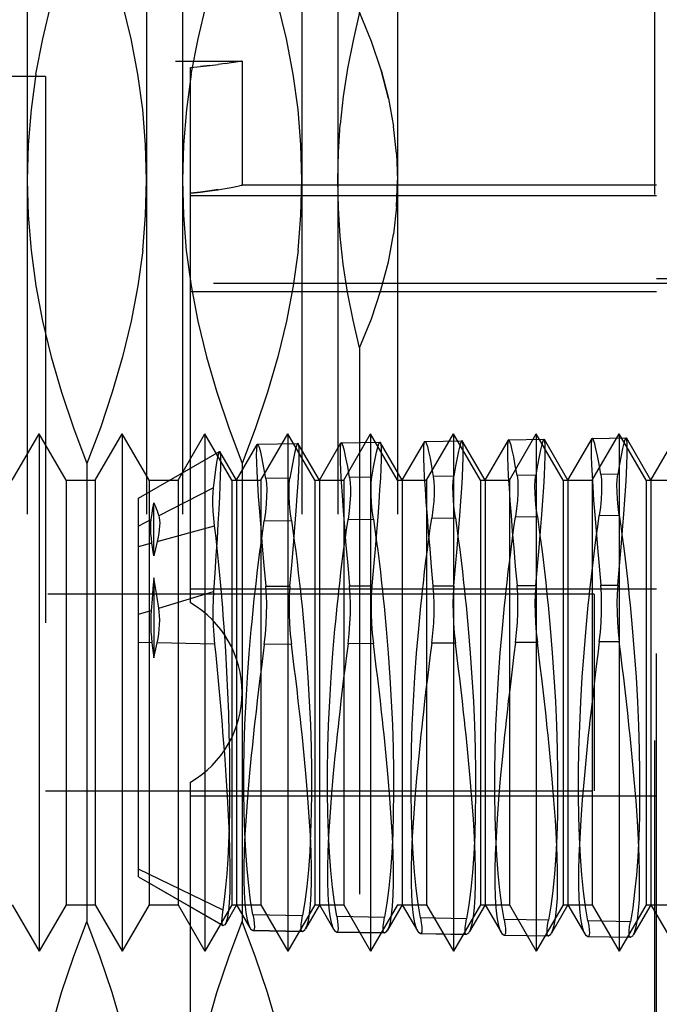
# Model space of a CAD drawing. Header units: inches. Extents: x 0 to 37.8, y 0 to 24.4.
# Tile 31 of 38: x 20.698 to 20.941, y 12.47 to 12.844. Entities that reach past the tile are written whole.
import ezdxf

# ---------------------------------------------------------------- set-up
doc = ezdxf.new("R2010")
doc.units = ezdxf.units.IN
doc.header["$LTSCALE"] = 2.077778
doc.header["$MEASUREMENT"] = 0
doc.linetypes.add('HIDDEN', pattern=[0.2, 0.1, -0.1])
doc.layers.add('DEFAULT_2', color=8, linetype='HIDDEN')
doc.layers.add('DOOR_ASSEMBLY', color=7, linetype='CONTINUOUS')

msp = doc.modelspace()

# ---------------------------------------------------------------- linework, layer by layer
at = {"layer": 'DEFAULT_2', "color": 8, "linetype": 'HIDDEN'}
msp.add_line((20.9396, 9.03794), (20.9396, 16.13901), dxfattribs=at)
at = {"layer": 'DOOR_ASSEMBLY', "color": 8, "linetype": 'HIDDEN'}
for p, q in [((20.70099, 12.86406), (20.70099, 12.31288)), ((20.74645, 12.86406), (20.74645, 12.31288)), ((20.76005, 12.86406), (20.76005, 12.31288)), ((20.80551, 12.86406), (20.80551, 12.31288)), ((20.8191, 12.86406), (20.8191, 12.31288)), ((20.84183, 12.86406), (20.84183, 12.31288)), ((20.34183, 12.82863), (20.78251, 12.82863)), ((20.77045, 12.82692), (20.76696, 12.82655)), ((20.77045, 12.82692), (20.77363, 12.8273)), ((20.77635, 12.82766), (20.77359, 12.82729)), ((20.77862, 12.82798), (20.77632, 12.82765)), ((20.78042, 12.82825), (20.7786, 12.82798)), ((20.78251, 12.82858), (20.7804, 12.82825)), ((20.78277, 12.82863), (20.78251, 12.82858)), ((20.78278, 12.82858), (20.78278, 12.78133)), ((20.76309, 12.62257), (20.76309, 12.8262)), ((20.70798, 12.82272), (20.66861, 12.82272)), ((20.70798, 12.82272), (20.70798, 12.35422)), ((20.84148, 12.79345), (20.84031, 12.80379)), ((20.84148, 12.79346), (20.84183, 12.78334)), ((20.84148, 12.7732), (20.84183, 12.78334)), ((20.77629, 12.78017), (20.77863, 12.78058)), ((20.77858, 12.78057), (20.78043, 12.78091)), ((20.78039, 12.7809), (20.78173, 12.78117)), ((20.94026, 12.78138), (20.78251, 12.78138)), ((20.78251, 12.78132), (20.78278, 12.78138)), ((20.94026, 12.39556), (20.94026, 12.78138)), ((20.94026, 12.77732), (20.76309, 12.77732)), ((20.84148, 12.7732), (20.84032, 12.76284)), ((20.94026, 12.74595), (20.97963, 12.74595)), ((20.97963, 12.74398), (20.70798, 12.74398)), ((20.76309, 12.74095), (20.94026, 12.74095)), ((20.82742, 12.71951), (20.82742, 12.45744)), ((20.69539, 12.66918), (20.70562, 12.6869)), ((20.70562, 12.6869), (20.70562, 12.49005)), ((20.71585, 12.66918), (20.70562, 12.6869)), ((20.72689, 12.66918), (20.73712, 12.6869)), ((20.73712, 12.6869), (20.73712, 12.49005)), ((20.74735, 12.66918), (20.73712, 12.6869)), ((20.75838, 12.66918), (20.76861, 12.6869)), ((20.76861, 12.6869), (20.76861, 12.49005)), ((20.77884, 12.66918), (20.76861, 12.6869)), ((20.78988, 12.66918), (20.80011, 12.6869)), ((20.80011, 12.6869), (20.80011, 12.49005)), ((20.81034, 12.66918), (20.80011, 12.6869)), ((20.82138, 12.66918), (20.83161, 12.6869)), ((20.83161, 12.6869), (20.83161, 12.49005)), ((20.84183, 12.66918), (20.83161, 12.6869)), ((20.85287, 12.66918), (20.8631, 12.6869)), ((20.8631, 12.6869), (20.8631, 12.49005)), ((20.87333, 12.66918), (20.8631, 12.6869)), ((20.88412, 12.68456), (20.89751, 12.68479)), ((20.88437, 12.66918), (20.8946, 12.6869)), ((20.8946, 12.6869), (20.8946, 12.49005)), ((20.90483, 12.66918), (20.8946, 12.6869)), ((20.89768, 12.68468), (20.89754, 12.68479)), ((20.90663, 12.66918), (20.89765, 12.68474)), ((20.90663, 12.66918), (20.9158, 12.68506)), ((20.91591, 12.68511), (20.91576, 12.68499)), ((20.91587, 12.66918), (20.92609, 12.6869)), ((20.91594, 12.68511), (20.92869, 12.68533)), ((20.92609, 12.6869), (20.92609, 12.49005)), ((20.93632, 12.66918), (20.92609, 12.6869)), ((20.92887, 12.68522), (20.92872, 12.68534)), ((20.93813, 12.66918), (20.92883, 12.68528)), ((20.93813, 12.66918), (20.94762, 12.68561)), ((20.78065, 12.66918), (20.78852, 12.68281)), ((20.78866, 12.68289), (20.80397, 12.68316)), ((20.81214, 12.66918), (20.80411, 12.68309)), ((20.81214, 12.66918), (20.82034, 12.68337)), ((20.82048, 12.68344), (20.83515, 12.6837)), ((20.83517, 12.6837), (20.83532, 12.68359)), ((20.84364, 12.66918), (20.83529, 12.68365)), ((20.84364, 12.66918), (20.85216, 12.68394)), ((20.85213, 12.68388), (20.85228, 12.684)), ((20.85231, 12.684), (20.86633, 12.68424)), ((20.8665, 12.68413), (20.86635, 12.68425)), ((20.87514, 12.66918), (20.86647, 12.68419)), ((20.87514, 12.66918), (20.88398, 12.6845)), ((20.88409, 12.68456), (20.88394, 12.68444)), ((20.74341, 12.66241), (20.77419, 12.68018)), ((20.77421, 12.68019), (20.77432, 12.68014)), ((20.78065, 12.66918), (20.77429, 12.68019)), ((20.72372, 12.67552), (20.72372, 12.50142)), ((20.78278, 12.67552), (20.78278, 12.50142)), ((20.80092, 12.67002), (20.79178, 12.66991)), ((20.83208, 12.67038), (20.82361, 12.67028)), ((20.86325, 12.67075), (20.85544, 12.67066)), ((20.89442, 12.67111), (20.88728, 12.67103)), ((20.92558, 12.67147), (20.91911, 12.6714)), ((20.71585, 12.66918), (20.71585, 12.50776)), ((20.71585, 12.66918), (20.72689, 12.66918)), ((20.72689, 12.66918), (20.72689, 12.50776)), ((20.74735, 12.66918), (20.74735, 12.50776)), ((20.74735, 12.66918), (20.75838, 12.66918)), ((20.77187, 12.66633), (20.75107, 12.6557)), ((20.75838, 12.66918), (20.75838, 12.50776)), ((20.77884, 12.66918), (20.77884, 12.50776)), ((20.77884, 12.66918), (20.78988, 12.66918)), ((20.78065, 12.66918), (20.78065, 12.50776)), ((20.78988, 12.66918), (20.78988, 12.50776)), ((20.81034, 12.66918), (20.81034, 12.50776)), ((20.81034, 12.66918), (20.82138, 12.66918)), ((20.81214, 12.66918), (20.81214, 12.50776)), ((20.82138, 12.66918), (20.82138, 12.50776)), ((20.84183, 12.66918), (20.85287, 12.66918)), ((20.84364, 12.66918), (20.84364, 12.50776)), ((20.85287, 12.66918), (20.85287, 12.50776)), ((20.87333, 12.66918), (20.87333, 12.50776)), ((20.87333, 12.66918), (20.88437, 12.66918)), ((20.87514, 12.66918), (20.87514, 12.50776)), ((20.88437, 12.66918), (20.88437, 12.50776)), ((20.90483, 12.66918), (20.90483, 12.50776)), ((20.90483, 12.66918), (20.91587, 12.66918)), ((20.90663, 12.66918), (20.90663, 12.50776)), ((20.91587, 12.66918), (20.91587, 12.50776)), ((20.93632, 12.66918), (20.93632, 12.50776)), ((20.93632, 12.66918), (20.94736, 12.66918)), ((20.93813, 12.66918), (20.93813, 12.50776)), ((20.74341, 12.51835), (20.74341, 12.66241)), ((20.74915, 12.64041), (20.74915, 12.66059)), ((20.85485, 12.65476), (20.86383, 12.6549)), ((20.88669, 12.65525), (20.89499, 12.65538)), ((20.91853, 12.65574), (20.92615, 12.65586)), ((20.74818, 12.65422), (20.74341, 12.65178)), ((20.75044, 12.64588), (20.7723, 12.65187)), ((20.79117, 12.65378), (20.80151, 12.65394)), ((20.82301, 12.65427), (20.83267, 12.65442)), ((20.74341, 12.64395), (20.74849, 12.64534)), ((20.74882, 12.6429), (20.74849, 12.64534)), ((20.75044, 12.64588), (20.74979, 12.64316)), ((20.74915, 12.64041), (20.74882, 12.6429)), ((20.74979, 12.64316), (20.74915, 12.64041)), ((20.74915, 12.63203), (20.74885, 12.62807)), ((20.74915, 12.63203), (20.74915, 12.60163)), ((20.74976, 12.62838), (20.74915, 12.63203)), ((20.79178, 12.62894), (20.80092, 12.62896)), ((20.82361, 12.62901), (20.83208, 12.62903)), ((20.85544, 12.62908), (20.86325, 12.6291)), ((20.88728, 12.62915), (20.89442, 12.62917)), ((20.91911, 12.62923), (20.92558, 12.62924)), ((20.91664, 12.62587), (20.70798, 12.62587)), ((20.74885, 12.62807), (20.74852, 12.62396)), ((20.7504, 12.62456), (20.74976, 12.62838)), ((20.75107, 12.62058), (20.77187, 12.62688)), ((20.76309, 12.62784), (20.94026, 12.62784)), ((20.91664, 12.62587), (20.91664, 12.55107)), ((20.74852, 12.62396), (20.74818, 12.6197)), ((20.75107, 12.62058), (20.7504, 12.62456)), ((20.74341, 12.61826), (20.74818, 12.6197)), ((20.74849, 12.60736), (20.74341, 12.60748)), ((20.74849, 12.60736), (20.74915, 12.60163)), ((20.74915, 12.60163), (20.75044, 12.60731)), ((20.7723, 12.6068), (20.75044, 12.60731)), ((20.80151, 12.60682), (20.79117, 12.60675)), ((20.83267, 12.60705), (20.82301, 12.60698)), ((20.86383, 12.60728), (20.85485, 12.60722)), ((20.89499, 12.60751), (20.88669, 12.60745)), ((20.92615, 12.60774), (20.91853, 12.60768)), ((20.76309, 12.35075), (20.76309, 12.55438)), ((20.70798, 12.55107), (20.91664, 12.55107)), ((20.94026, 12.5491), (20.76309, 12.5491)), ((20.77552, 12.50563), (20.74341, 12.5213)), ((20.74341, 12.51836), (20.77552, 12.49982)), ((20.74341, 12.51835), (20.77544, 12.49985)), ((20.69539, 12.50776), (20.70562, 12.49005)), ((20.71585, 12.50776), (20.70562, 12.49005)), ((20.71585, 12.50776), (20.72689, 12.50776)), ((20.72689, 12.50776), (20.73712, 12.49005)), ((20.74735, 12.50776), (20.73712, 12.49005)), ((20.74735, 12.50776), (20.75838, 12.50776)), ((20.75838, 12.50776), (20.76861, 12.49005)), ((20.77884, 12.50776), (20.76861, 12.49005)), ((20.78065, 12.50776), (20.77638, 12.50037)), ((20.77884, 12.50776), (20.78988, 12.50776)), ((20.78065, 12.50776), (20.78573, 12.49896)), ((20.78988, 12.50776), (20.80011, 12.49005)), ((20.81034, 12.50776), (20.80011, 12.49005)), ((20.81214, 12.50776), (20.80685, 12.49859)), ((20.81034, 12.50776), (20.82138, 12.50776)), ((20.81214, 12.50776), (20.81755, 12.4984)), ((20.82138, 12.50776), (20.83161, 12.49005)), ((20.84183, 12.50776), (20.83161, 12.49005)), ((20.84364, 12.50776), (20.83803, 12.49805)), ((20.84183, 12.50776), (20.85287, 12.50776)), ((20.84364, 12.50776), (20.84937, 12.49784)), ((20.85287, 12.50776), (20.8631, 12.49005)), ((20.87333, 12.50776), (20.8631, 12.49005)), ((20.87514, 12.50776), (20.86921, 12.4975)), ((20.87333, 12.50776), (20.88437, 12.50776)), ((20.87514, 12.50776), (20.88119, 12.49728)), ((20.88437, 12.50776), (20.8946, 12.49005)), ((20.90483, 12.50776), (20.8946, 12.49005)), ((20.90663, 12.50776), (20.90039, 12.49695)), ((20.90483, 12.50776), (20.91587, 12.50776)), ((20.90663, 12.50776), (20.91301, 12.49672)), ((20.91587, 12.50776), (20.92609, 12.49005)), ((20.93632, 12.50776), (20.92609, 12.49005)), ((20.93813, 12.50776), (20.93157, 12.4964)), ((20.93632, 12.50776), (20.94736, 12.50776)), ((20.93813, 12.50776), (20.94483, 12.49616)), ((20.78686, 12.50399), (20.80573, 12.50363)), ((20.8187, 12.50338), (20.83689, 12.50304)), ((20.86805, 12.50244), (20.85054, 12.50278)), ((20.89922, 12.50185), (20.88237, 12.50217)), ((20.93038, 12.50126), (20.91421, 12.50157)), ((20.77552, 12.49982), (20.77544, 12.49985)), ((20.78697, 12.4979), (20.78686, 12.49792)), ((20.80573, 12.49759), (20.78686, 12.49792)), ((20.78697, 12.4979), (20.80563, 12.49757)), ((20.80573, 12.49759), (20.80563, 12.49757)), ((20.81879, 12.49734), (20.8187, 12.49736)), ((20.83689, 12.49704), (20.8187, 12.49736)), ((20.81879, 12.49734), (20.8368, 12.49702)), ((20.83689, 12.49704), (20.8368, 12.49702)), ((20.85062, 12.49678), (20.85054, 12.49679)), ((20.85054, 12.49679), (20.86805, 12.49649)), ((20.85062, 12.49678), (20.86797, 12.49648)), ((20.86805, 12.49649), (20.86797, 12.49648)), ((20.88245, 12.49622), (20.88237, 12.49623)), ((20.88237, 12.49623), (20.89922, 12.49594)), ((20.88245, 12.49622), (20.89914, 12.49593)), ((20.89922, 12.49594), (20.89914, 12.49593)), ((20.91428, 12.49566), (20.91421, 12.49567)), ((20.91421, 12.49567), (20.93038, 12.49539)), ((20.91428, 12.49566), (20.93031, 12.49538)), ((20.93038, 12.49539), (20.93031, 12.49538))]:
    msp.add_line(p, q, dxfattribs=at)
for points in [[(20.70437, 12.82361), (20.70694, 12.83705), (20.7102, 12.85054), (20.71411, 12.86406), (20.71861, 12.8776), (20.72372, 12.89116)], [(20.74645, 12.78334), (20.74607, 12.79676), (20.74495, 12.81018), (20.74308, 12.82361), (20.74051, 12.83705), (20.73725, 12.85054), (20.73334, 12.86406), (20.72884, 12.8776), (20.72372, 12.89116)], [(20.76342, 12.82361), (20.76599, 12.83705), (20.76925, 12.85054), (20.77316, 12.86406), (20.77766, 12.8776), (20.78278, 12.89116)], [(20.80551, 12.78334), (20.80512, 12.79676), (20.804, 12.81018), (20.80214, 12.82361), (20.79957, 12.83705), (20.79631, 12.85054), (20.7924, 12.86406), (20.78789, 12.8776), (20.78278, 12.89116)], [(20.82742, 12.84718), (20.82492, 12.83652), (20.82285, 12.82586), (20.82122, 12.81521), (20.82005, 12.80457)], [(20.83836, 12.81437), (20.83557, 12.82514), (20.83192, 12.83608), (20.82742, 12.84718)], [(20.76309, 12.8262), (20.76699, 12.82655), (20.77049, 12.82692)], [(20.70437, 12.82361), (20.7025, 12.81018), (20.70138, 12.79676), (20.70099, 12.78334)], [(20.76342, 12.82361), (20.76156, 12.81018), (20.76044, 12.79676), (20.76005, 12.78334)], [(20.83557, 12.82515), (20.83835, 12.81437), (20.84031, 12.80379)], [(20.8191, 12.78334), (20.81934, 12.79395), (20.82005, 12.80457)], [(20.70099, 12.78334), (20.70138, 12.76997), (20.70249, 12.75657), (20.70434, 12.74316), (20.70691, 12.72971), (20.71018, 12.7162), (20.71409, 12.70266), (20.7186, 12.6891), (20.72372, 12.67552)], [(20.74496, 12.75657), (20.74607, 12.76997), (20.74645, 12.78334)], [(20.76005, 12.78334), (20.76043, 12.76997), (20.76154, 12.75657), (20.7634, 12.74316), (20.76597, 12.72971), (20.76923, 12.7162), (20.77315, 12.70266), (20.77766, 12.6891), (20.78278, 12.67552)], [(20.80401, 12.75657), (20.80513, 12.76997), (20.80551, 12.78334)], [(20.82742, 12.71951), (20.82492, 12.73013), (20.82286, 12.74078), (20.82122, 12.75144), (20.82005, 12.7621), (20.81934, 12.77273), (20.8191, 12.78334)], [(20.76309, 12.77835), (20.76693, 12.7788), (20.77044, 12.77925), (20.77357, 12.77972), (20.77635, 12.78018)], [(20.77361, 12.77973), (20.77047, 12.77925), (20.76694, 12.7788), (20.76309, 12.77835)], [(20.78278, 12.78138), (20.78252, 12.78133), (20.78171, 12.78116)], [(20.82742, 12.71951), (20.8319, 12.73058), (20.83554, 12.74149), (20.83834, 12.75226), (20.84032, 12.76285)], [(20.74496, 12.75657), (20.7431, 12.74316), (20.74054, 12.72971), (20.73727, 12.7162), (20.73336, 12.70266), (20.72885, 12.6891), (20.72372, 12.67552)], [(20.80401, 12.75657), (20.80216, 12.74316), (20.79959, 12.72971), (20.79633, 12.7162), (20.79241, 12.70266), (20.7879, 12.6891), (20.78278, 12.67552)], [(20.89754, 12.68479), (20.8974, 12.68472), (20.89706, 12.68406), (20.89666, 12.68275), (20.89618, 12.68078), (20.89564, 12.67818), (20.89506, 12.67494), (20.89442, 12.67111)], [(20.89442, 12.62917), (20.89507, 12.63654), (20.89566, 12.6435), (20.89619, 12.65), (20.89666, 12.65603), (20.89707, 12.66155), (20.89741, 12.66654), (20.89767, 12.67099), (20.89787, 12.67485), (20.89798, 12.67809), (20.89802, 12.6807), (20.89798, 12.68269), (20.89786, 12.68403), (20.89768, 12.68468)], [(20.91576, 12.68499), (20.91558, 12.68432), (20.91546, 12.68297), (20.91542, 12.68097), (20.91546, 12.67831), (20.91558, 12.67502), (20.91578, 12.67115), (20.91606, 12.66669), (20.9164, 12.66167), (20.91682, 12.6561), (20.9173, 12.65003), (20.91785, 12.6435), (20.91845, 12.63656), (20.91911, 12.62923)], [(20.91911, 12.6714), (20.91844, 12.67528), (20.91784, 12.67853), (20.91729, 12.68114), (20.91681, 12.6831), (20.91639, 12.6844), (20.91605, 12.68504), (20.91591, 12.68511)], [(20.92872, 12.68534), (20.92858, 12.68526), (20.92824, 12.68459), (20.92783, 12.68325), (20.92735, 12.68126), (20.92681, 12.67862), (20.92622, 12.67535), (20.92558, 12.67147)], [(20.92558, 12.62924), (20.92623, 12.63668), (20.92683, 12.6437), (20.92736, 12.65026), (20.92784, 12.65634), (20.92825, 12.66191), (20.92859, 12.66694), (20.92885, 12.67144), (20.92905, 12.67533), (20.92916, 12.6786), (20.9292, 12.68123), (20.92916, 12.68324), (20.92904, 12.68458), (20.92887, 12.68522)], [(20.78849, 12.68277), (20.78835, 12.6823), (20.7882, 12.68095), (20.78815, 12.67883), (20.7882, 12.67596), (20.78835, 12.67235), (20.78859, 12.66802), (20.78891, 12.66301), (20.78933, 12.65735), (20.78983, 12.65105), (20.79041, 12.64417), (20.79106, 12.63678), (20.79178, 12.62894)], [(20.78864, 12.68289), (20.78858, 12.68287), (20.78849, 12.68277)], [(20.79178, 12.66991), (20.79105, 12.67398), (20.7904, 12.6773), (20.78982, 12.67986), (20.78933, 12.68165), (20.78891, 12.68265), (20.78864, 12.68289)], [(20.80399, 12.68316), (20.80373, 12.68291), (20.80332, 12.68187), (20.80283, 12.68006), (20.80226, 12.67746), (20.80162, 12.6741), (20.80092, 12.67002)], [(20.80092, 12.62896), (20.80163, 12.63691), (20.80227, 12.64435), (20.80283, 12.65124), (20.80332, 12.65755), (20.80373, 12.66323), (20.80405, 12.66826), (20.80428, 12.67262), (20.80443, 12.67625), (20.80447, 12.67912), (20.80443, 12.68124), (20.80428, 12.68259), (20.80414, 12.68305)], [(20.80414, 12.68305), (20.80405, 12.68315), (20.80399, 12.68316)], [(20.82031, 12.68332), (20.82016, 12.68286), (20.82002, 12.6815), (20.81997, 12.67937), (20.82002, 12.67646), (20.82016, 12.67282), (20.82041, 12.66845), (20.82074, 12.66339), (20.82115, 12.65767), (20.82166, 12.65132), (20.82224, 12.64437), (20.82289, 12.63692), (20.82361, 12.62901)], [(20.82046, 12.68344), (20.8204, 12.68343), (20.82031, 12.68332)], [(20.82361, 12.67028), (20.82288, 12.6744), (20.82223, 12.67777), (20.82165, 12.68036), (20.82115, 12.68217), (20.82073, 12.6832), (20.82046, 12.68344)], [(20.83208, 12.67038), (20.83272, 12.67413), (20.83331, 12.67729), (20.83384, 12.67984), (20.83431, 12.68175), (20.83471, 12.68302), (20.83505, 12.68364), (20.83517, 12.6837)], [(20.83532, 12.68359), (20.8355, 12.68292), (20.83562, 12.68158), (20.83566, 12.6796), (20.83562, 12.67701), (20.8355, 12.67381), (20.83531, 12.67), (20.83504, 12.66562), (20.8347, 12.66072), (20.8343, 12.6553), (20.83383, 12.64939), (20.8333, 12.64302), (20.83272, 12.63622), (20.83208, 12.62903)], [(20.85544, 12.62908), (20.85479, 12.63629), (20.85419, 12.64314), (20.85365, 12.64957), (20.85317, 12.65554), (20.85275, 12.66101), (20.85241, 12.66595), (20.85214, 12.67033), (20.85194, 12.67413), (20.85183, 12.67736), (20.85179, 12.67996), (20.85183, 12.68191), (20.85195, 12.68323), (20.85213, 12.68388)], [(20.85228, 12.684), (20.85242, 12.68393), (20.85276, 12.6833), (20.85317, 12.68203), (20.85365, 12.68012), (20.85419, 12.67758), (20.85479, 12.67442), (20.85544, 12.67066)], [(20.86635, 12.68425), (20.86622, 12.68418), (20.86589, 12.68354), (20.86548, 12.68224), (20.86501, 12.68031), (20.86447, 12.67773), (20.86389, 12.67454), (20.86325, 12.67075)], [(20.86325, 12.6291), (20.8639, 12.6364), (20.86449, 12.6433), (20.86502, 12.64975), (20.86549, 12.65572), (20.86589, 12.66119), (20.86623, 12.66613), (20.86649, 12.67054), (20.86668, 12.67437), (20.8668, 12.67758), (20.86684, 12.68018), (20.8668, 12.68215), (20.86668, 12.68348), (20.8665, 12.68413)], [(20.88394, 12.68444), (20.88376, 12.68376), (20.88364, 12.68242), (20.8836, 12.68044), (20.88364, 12.6778), (20.88376, 12.67455), (20.88396, 12.67071), (20.88424, 12.6663), (20.88458, 12.66131), (20.88499, 12.6558), (20.88548, 12.64979), (20.88603, 12.64331), (20.88662, 12.63642), (20.88728, 12.62915)], [(20.88728, 12.67103), (20.88661, 12.67486), (20.88601, 12.67807), (20.88547, 12.68065), (20.88499, 12.68258), (20.88457, 12.68386), (20.88423, 12.68449), (20.88409, 12.68456)], [(20.77187, 12.66633), (20.77236, 12.67013), (20.7728, 12.67335), (20.77319, 12.67598), (20.77355, 12.67798), (20.77385, 12.67935), (20.77411, 12.68008), (20.77421, 12.68019)], [(20.77432, 12.68014), (20.77445, 12.67959), (20.77454, 12.67837), (20.77457, 12.67651), (20.77454, 12.67402), (20.77445, 12.67092), (20.77431, 12.66722), (20.77412, 12.66295), (20.77386, 12.65813), (20.77356, 12.65278), (20.77321, 12.64692), (20.7728, 12.64062), (20.77236, 12.63392), (20.77187, 12.62688)], [(20.79178, 12.66991), (20.79201, 12.66795), (20.79211, 12.66567), (20.79208, 12.66308), (20.79191, 12.66021), (20.79161, 12.65711), (20.79117, 12.65378)], [(20.80151, 12.65394), (20.80108, 12.65725), (20.80079, 12.66034), (20.80062, 12.66319), (20.80059, 12.66577), (20.80069, 12.66805), (20.80092, 12.67002)], [(20.82361, 12.67028), (20.82384, 12.66833), (20.82395, 12.66606), (20.82391, 12.66349), (20.82374, 12.66065), (20.82344, 12.65757), (20.82301, 12.65427)], [(20.83267, 12.65442), (20.83225, 12.6577), (20.83195, 12.66076), (20.83179, 12.66359), (20.83176, 12.66616), (20.83185, 12.66843), (20.83208, 12.67038)], [(20.85544, 12.67066), (20.85568, 12.66871), (20.85578, 12.66645), (20.85574, 12.6639), (20.85558, 12.66108), (20.85528, 12.65803), (20.85485, 12.65476)], [(20.86383, 12.6549), (20.86341, 12.65815), (20.86312, 12.66119), (20.86296, 12.664), (20.86292, 12.66654), (20.86302, 12.6688), (20.86325, 12.67075)], [(20.88728, 12.67103), (20.88751, 12.66909), (20.88761, 12.66685), (20.88757, 12.66431), (20.88741, 12.66152), (20.88711, 12.65849), (20.88669, 12.65525)], [(20.89499, 12.65538), (20.89457, 12.6586), (20.89429, 12.66161), (20.89413, 12.6644), (20.89409, 12.66693), (20.89419, 12.66917), (20.89442, 12.67111)], [(20.91911, 12.6714), (20.91934, 12.66947), (20.91943, 12.66724), (20.9194, 12.66473), (20.91924, 12.66195), (20.91895, 12.65895), (20.91853, 12.65574)], [(20.92615, 12.65586), (20.92574, 12.65905), (20.92545, 12.66204), (20.92529, 12.6648), (20.92526, 12.66731), (20.92536, 12.66954), (20.92558, 12.67147)], [(20.7723, 12.65187), (20.77199, 12.65478), (20.77178, 12.65752), (20.77166, 12.66006), (20.77163, 12.66239), (20.7717, 12.66448), (20.77187, 12.66633)], [(20.74818, 12.65422), (20.74852, 12.65659), (20.74869, 12.65768), (20.74885, 12.65871), (20.749, 12.65968), (20.74915, 12.66059)], [(20.74915, 12.66059), (20.74945, 12.65992), (20.74976, 12.65919), (20.75007, 12.65841), (20.7504, 12.65756), (20.75073, 12.65666), (20.75107, 12.6557)], [(20.75107, 12.6557), (20.75127, 12.65494), (20.75139, 12.65402), (20.75143, 12.65296), (20.75139, 12.65176), (20.75127, 12.65044), (20.75108, 12.64901), (20.7508, 12.64749), (20.75044, 12.64588)], [(20.85165, 12.63011), (20.85214, 12.63434), (20.85265, 12.63852), (20.85318, 12.64267), (20.85372, 12.64676), (20.85428, 12.65079), (20.85485, 12.65476)], [(20.86383, 12.6549), (20.86439, 12.65094), (20.86494, 12.64691), (20.86547, 12.64281), (20.86599, 12.63865), (20.86649, 12.63444), (20.86697, 12.63018)], [(20.88347, 12.63026), (20.88396, 12.63454), (20.88447, 12.63879), (20.885, 12.64299), (20.88555, 12.64714), (20.88611, 12.65123), (20.88669, 12.65525)], [(20.89499, 12.65538), (20.89555, 12.65137), (20.89611, 12.64728), (20.89665, 12.64313), (20.89717, 12.63891), (20.89767, 12.63464), (20.89816, 12.63032)], [(20.91528, 12.6304), (20.91577, 12.63475), (20.91629, 12.63905), (20.91683, 12.64331), (20.91738, 12.64752), (20.91795, 12.65166), (20.91853, 12.65574)], [(20.92615, 12.65586), (20.92672, 12.65177), (20.92728, 12.64762), (20.92782, 12.64341), (20.92835, 12.63914), (20.92885, 12.63483), (20.92934, 12.63047)], [(20.74849, 12.64534), (20.74827, 12.64713), (20.74811, 12.6488), (20.74803, 12.65036), (20.74801, 12.65178), (20.74806, 12.65307), (20.74818, 12.65422)], [(20.77464, 12.62917), (20.77428, 12.63312), (20.77391, 12.63701), (20.77352, 12.64084), (20.77313, 12.64459), (20.77272, 12.64827), (20.7723, 12.65187)], [(20.78803, 12.62982), (20.78851, 12.63392), (20.78901, 12.63799), (20.78953, 12.64201), (20.79006, 12.64599), (20.7906, 12.64992), (20.79117, 12.65378)], [(20.80151, 12.65394), (20.80206, 12.65009), (20.8026, 12.64616), (20.80312, 12.64217), (20.80363, 12.63813), (20.80412, 12.63403), (20.8046, 12.62989)], [(20.81984, 12.62996), (20.82033, 12.63413), (20.82083, 12.63826), (20.82135, 12.64234), (20.82189, 12.64638), (20.82244, 12.65036), (20.82301, 12.65427)], [(20.83267, 12.65442), (20.83323, 12.65051), (20.83377, 12.64654), (20.8343, 12.64249), (20.83481, 12.63839), (20.83531, 12.63424), (20.83579, 12.63004)], [(20.776, 12.61194), (20.77579, 12.61486), (20.77558, 12.61776), (20.77536, 12.62064), (20.77512, 12.62351), (20.77489, 12.62635), (20.77464, 12.62917)], [(20.78624, 12.61237), (20.78651, 12.6153), (20.78679, 12.61822), (20.78709, 12.62113), (20.78739, 12.62404), (20.78771, 12.62693), (20.78803, 12.62982)], [(20.79117, 12.60675), (20.79161, 12.61063), (20.79191, 12.61449), (20.79208, 12.61829), (20.79211, 12.62199), (20.79201, 12.62555), (20.79178, 12.62894)], [(20.80092, 12.62896), (20.80069, 12.62557), (20.80059, 12.62202), (20.80062, 12.61833), (20.80079, 12.61454), (20.80108, 12.61069), (20.80151, 12.60682)], [(20.8046, 12.62989), (20.80492, 12.62701), (20.80522, 12.62411), (20.80552, 12.62121), (20.80581, 12.6183), (20.80608, 12.61538), (20.80635, 12.61247)], [(20.81806, 12.61252), (20.81833, 12.61545), (20.81861, 12.61837), (20.8189, 12.62128), (20.81921, 12.62418), (20.81952, 12.62708), (20.81984, 12.62996)], [(20.82301, 12.60698), (20.82344, 12.61083), (20.82374, 12.61466), (20.82391, 12.61843), (20.82395, 12.62211), (20.82384, 12.62564), (20.82361, 12.62901)], [(20.83208, 12.62903), (20.83185, 12.62567), (20.83176, 12.62214), (20.83179, 12.61847), (20.83195, 12.61471), (20.83225, 12.61089), (20.83267, 12.60705)], [(20.83579, 12.63004), (20.8361, 12.62715), (20.83641, 12.62425), (20.8367, 12.62135), (20.83699, 12.61844), (20.83726, 12.61553), (20.83753, 12.61261)], [(20.84988, 12.61267), (20.85015, 12.6156), (20.85043, 12.61851), (20.85072, 12.62143), (20.85102, 12.62433), (20.85133, 12.62723), (20.85165, 12.63011)], [(20.85485, 12.60722), (20.85528, 12.61104), (20.85558, 12.61484), (20.85574, 12.61858), (20.85578, 12.62223), (20.85568, 12.62574), (20.85544, 12.62908)], [(20.86325, 12.6291), (20.86302, 12.62576), (20.86292, 12.62225), (20.86296, 12.61862), (20.86312, 12.61488), (20.86341, 12.61109), (20.86383, 12.60728)], [(20.86697, 12.63018), (20.86729, 12.62729), (20.86759, 12.6244), (20.86788, 12.6215), (20.86817, 12.61859), (20.86844, 12.61567), (20.86871, 12.61276)], [(20.8817, 12.61282), (20.88197, 12.61574), (20.88225, 12.61866), (20.88254, 12.62158), (20.88284, 12.62448), (20.88315, 12.62737), (20.88347, 12.63026)], [(20.88669, 12.60745), (20.88711, 12.61124), (20.88741, 12.61501), (20.88757, 12.61873), (20.88761, 12.62235), (20.88751, 12.62583), (20.88728, 12.62915)], [(20.89442, 12.62917), (20.89419, 12.62585), (20.89409, 12.62237), (20.89413, 12.61876), (20.89429, 12.61505), (20.89457, 12.61129), (20.89499, 12.60751)], [(20.89816, 12.63032), (20.89847, 12.62744), (20.89877, 12.62454), (20.89907, 12.62164), (20.89935, 12.61873), (20.89962, 12.61582), (20.89988, 12.61291)], [(20.91352, 12.61297), (20.91379, 12.61589), (20.91407, 12.61881), (20.91435, 12.62172), (20.91465, 12.62463), (20.91496, 12.62752), (20.91528, 12.6304)], [(20.91853, 12.60768), (20.91895, 12.61145), (20.91924, 12.61519), (20.9194, 12.61887), (20.91943, 12.62247), (20.91934, 12.62593), (20.91911, 12.62923)], [(20.92558, 12.62924), (20.92536, 12.62594), (20.92526, 12.62249), (20.92529, 12.6189), (20.92545, 12.61522), (20.92574, 12.61149), (20.92615, 12.60774)], [(20.92934, 12.63047), (20.92965, 12.62759), (20.92995, 12.6247), (20.93025, 12.6218), (20.93053, 12.61889), (20.9308, 12.61597), (20.93106, 12.61305)], [(20.77187, 12.62688), (20.7717, 12.62377), (20.77163, 12.62054), (20.77166, 12.6172), (20.77178, 12.61378), (20.77199, 12.61031), (20.7723, 12.6068)], [(20.74818, 12.6197), (20.74806, 12.61779), (20.74801, 12.6158), (20.74803, 12.61375), (20.74811, 12.61165), (20.74827, 12.60952), (20.74849, 12.60736)], [(20.75044, 12.60731), (20.7508, 12.60906), (20.75108, 12.61081), (20.75127, 12.61255), (20.75139, 12.61428), (20.75143, 12.61596), (20.75139, 12.61758), (20.75127, 12.61912), (20.75107, 12.62058)], [(20.77609, 12.50979), (20.77659, 12.51443), (20.77702, 12.51953), (20.77739, 12.52506), (20.77768, 12.53098), (20.77791, 12.53727), (20.77806, 12.54387), (20.77812, 12.55077), (20.77812, 12.55794), (20.77804, 12.56534), (20.77788, 12.57289), (20.77765, 12.58058), (20.77734, 12.58841), (20.77696, 12.59629), (20.77651, 12.60415), (20.776, 12.61194)], [(20.78686, 12.50399), (20.786, 12.50923), (20.78525, 12.515), (20.78462, 12.52128), (20.78412, 12.52803), (20.78373, 12.53522), (20.78348, 12.54282), (20.78337, 12.5508), (20.78339, 12.55908), (20.78354, 12.56758), (20.78383, 12.5763), (20.78425, 12.58522), (20.7848, 12.59425), (20.78546, 12.60331), (20.78624, 12.61237)], [(20.80635, 12.61247), (20.80712, 12.60332), (20.80777, 12.59421), (20.8083, 12.58517), (20.80871, 12.57626), (20.80899, 12.56752), (20.80915, 12.55899), (20.80917, 12.5507), (20.80905, 12.54272), (20.80881, 12.53509), (20.80844, 12.52785), (20.80793, 12.52103), (20.80731, 12.51469), (20.80658, 12.50888), (20.80573, 12.50363)], [(20.8187, 12.50338), (20.81783, 12.50865), (20.81708, 12.51445), (20.81645, 12.52076), (20.81594, 12.52756), (20.81555, 12.5348), (20.8153, 12.54245), (20.81518, 12.55048), (20.8152, 12.55883), (20.81536, 12.5674), (20.81564, 12.57618), (20.81607, 12.58516), (20.81661, 12.59427), (20.81728, 12.60339), (20.81806, 12.61252)], [(20.83753, 12.61261), (20.8383, 12.6034), (20.83895, 12.59422), (20.83948, 12.58511), (20.83989, 12.57614), (20.84018, 12.56733), (20.84033, 12.55874), (20.84035, 12.55039), (20.84023, 12.54235), (20.83999, 12.53467), (20.83961, 12.52739), (20.83911, 12.52053), (20.83848, 12.51415), (20.83774, 12.50831), (20.83689, 12.50304)], [(20.85054, 12.50278), (20.84966, 12.50806), (20.84891, 12.5139), (20.84828, 12.52025), (20.84776, 12.52708), (20.84738, 12.53437), (20.84712, 12.54208), (20.847, 12.55017), (20.84702, 12.55858), (20.84717, 12.56721), (20.84746, 12.57606), (20.84788, 12.58511), (20.84843, 12.59428), (20.8491, 12.60348), (20.84988, 12.61267)], [(20.86871, 12.61276), (20.86948, 12.60348), (20.87013, 12.59423), (20.87067, 12.58506), (20.87108, 12.57601), (20.87136, 12.56715), (20.87151, 12.55849), (20.87153, 12.55008), (20.87141, 12.54198), (20.87117, 12.53425), (20.87079, 12.52692), (20.87028, 12.52002), (20.86965, 12.5136), (20.86891, 12.50774), (20.86805, 12.50244)], [(20.88237, 12.50217), (20.8815, 12.50747), (20.88074, 12.51331), (20.88011, 12.51968), (20.87959, 12.52654), (20.8792, 12.53386), (20.87894, 12.5416), (20.87882, 12.54973), (20.87883, 12.5582), (20.87899, 12.56689), (20.87927, 12.57581), (20.87969, 12.58495), (20.88024, 12.59422), (20.88091, 12.60352), (20.8817, 12.61282)], [(20.89988, 12.61291), (20.90066, 12.60355), (20.90131, 12.59424), (20.90185, 12.585), (20.90226, 12.57589), (20.90254, 12.56696), (20.90269, 12.55824), (20.90271, 12.54977), (20.90259, 12.54162), (20.90234, 12.53384), (20.90196, 12.52646), (20.90145, 12.51951), (20.90082, 12.51306), (20.90008, 12.50717), (20.89922, 12.50185)], [(20.91421, 12.50157), (20.91333, 12.50689), (20.91257, 12.51276), (20.91193, 12.51916), (20.91141, 12.52606), (20.91102, 12.53343), (20.91076, 12.54123), (20.91064, 12.54942), (20.91065, 12.55794), (20.9108, 12.5667), (20.91109, 12.57569), (20.91151, 12.5849), (20.91206, 12.59424), (20.91273, 12.6036), (20.91352, 12.61297)], [(20.93106, 12.61305), (20.93184, 12.60363), (20.9325, 12.59426), (20.93303, 12.58495), (20.93344, 12.57577), (20.93372, 12.56677), (20.93388, 12.558), (20.93389, 12.54947), (20.93377, 12.54125), (20.93352, 12.53342), (20.93314, 12.526), (20.93263, 12.51901), (20.93199, 12.51252), (20.93124, 12.5066), (20.93038, 12.50126)], [(20.7723, 12.6068), (20.77272, 12.60262), (20.77313, 12.59845), (20.77352, 12.59428), (20.77391, 12.59013), (20.77428, 12.586), (20.77464, 12.5819)], [(20.79117, 12.60675), (20.7906, 12.60241), (20.79006, 12.5981), (20.78953, 12.59383), (20.78901, 12.58959), (20.78851, 12.5854), (20.78803, 12.58126)], [(20.8046, 12.58118), (20.80412, 12.58535), (20.80363, 12.58957), (20.80312, 12.59383), (20.8026, 12.59813), (20.80206, 12.60246), (20.80151, 12.60682)], [(20.82301, 12.60698), (20.82244, 12.60258), (20.82189, 12.59821), (20.82135, 12.59387), (20.82083, 12.58957), (20.82033, 12.58531), (20.81984, 12.58111)], [(20.83578, 12.58104), (20.8353, 12.58527), (20.83481, 12.58955), (20.8343, 12.59387), (20.83377, 12.59824), (20.83323, 12.60263), (20.83267, 12.60705)], [(20.85485, 12.60722), (20.85428, 12.60275), (20.85372, 12.59831), (20.85318, 12.59391), (20.85265, 12.58955), (20.85214, 12.58523), (20.85165, 12.58096)], [(20.86697, 12.58089), (20.86649, 12.58518), (20.86599, 12.58952), (20.86547, 12.59391), (20.86494, 12.59834), (20.86439, 12.6028), (20.86383, 12.60728)], [(20.88669, 12.60745), (20.88611, 12.60292), (20.88555, 12.59842), (20.885, 12.59395), (20.88447, 12.58952), (20.88396, 12.58514), (20.88346, 12.58082)], [(20.89816, 12.58075), (20.89767, 12.5851), (20.89717, 12.5895), (20.89665, 12.59395), (20.89611, 12.59844), (20.89556, 12.60296), (20.89499, 12.60751)], [(20.91853, 12.60768), (20.91795, 12.60309), (20.91738, 12.59852), (20.91683, 12.59399), (20.91629, 12.5895), (20.91577, 12.58506), (20.91528, 12.58067)], [(20.92934, 12.58061), (20.92885, 12.58501), (20.92835, 12.58948), (20.92782, 12.59399), (20.92728, 12.59854), (20.92672, 12.60313), (20.92615, 12.60774)], [(20.77464, 12.5819), (20.77489, 12.57903), (20.77512, 12.57617), (20.77535, 12.57334), (20.77558, 12.57053), (20.77579, 12.56775), (20.776, 12.565)], [(20.78803, 12.58126), (20.78771, 12.5784), (20.78739, 12.57557), (20.78709, 12.57277), (20.78679, 12.57), (20.78651, 12.56727), (20.78624, 12.56457)], [(20.80635, 12.56447), (20.80608, 12.56718), (20.80581, 12.56991), (20.80552, 12.57268), (20.80522, 12.57549), (20.80491, 12.57832), (20.8046, 12.58118)], [(20.81984, 12.58111), (20.81952, 12.57825), (20.81921, 12.57542), (20.8189, 12.57262), (20.81861, 12.56985), (20.81833, 12.56712), (20.81806, 12.56442)], [(20.83753, 12.56433), (20.83726, 12.56703), (20.83699, 12.56977), (20.8367, 12.57254), (20.8364, 12.57534), (20.8361, 12.57818), (20.83578, 12.58104)], [(20.85165, 12.58096), (20.85133, 12.5781), (20.85102, 12.57527), (20.85072, 12.57247), (20.85043, 12.5697), (20.85015, 12.56697), (20.84988, 12.56427)], [(20.86871, 12.56418), (20.86844, 12.56689), (20.86817, 12.56962), (20.86788, 12.5724), (20.86759, 12.5752), (20.86728, 12.57803), (20.86697, 12.58089)], [(20.88346, 12.58082), (20.88315, 12.57796), (20.88284, 12.57513), (20.88254, 12.57233), (20.88225, 12.56956), (20.88197, 12.56682), (20.8817, 12.56412)], [(20.89988, 12.56404), (20.89962, 12.56674), (20.89935, 12.56948), (20.89906, 12.57225), (20.89877, 12.57506), (20.89847, 12.57789), (20.89816, 12.58075)], [(20.91528, 12.58067), (20.91496, 12.57781), (20.91465, 12.57498), (20.91435, 12.57218), (20.91407, 12.56941), (20.91379, 12.56667), (20.91352, 12.56397)], [(20.93106, 12.56389), (20.9308, 12.5666), (20.93053, 12.56934), (20.93025, 12.57211), (20.92996, 12.57491), (20.92965, 12.57774), (20.92934, 12.58061)], [(20.776, 12.565), (20.77658, 12.55685), (20.77707, 12.54905), (20.77748, 12.54165), (20.77779, 12.53472), (20.778, 12.52833), (20.77811, 12.52249), (20.77813, 12.51721), (20.77804, 12.51258), (20.77785, 12.50865), (20.77757, 12.50541), (20.77719, 12.50288), (20.77671, 12.50109), (20.77641, 12.50042)], [(20.78624, 12.56457), (20.78545, 12.55642), (20.78479, 12.54868), (20.78425, 12.54136), (20.78383, 12.53451), (20.78354, 12.52816), (20.78338, 12.52234), (20.78336, 12.51705), (20.78348, 12.51236), (20.78373, 12.50828), (20.78411, 12.50484), (20.78462, 12.50205), (20.78525, 12.49995), (20.78568, 12.49904)], [(20.8069, 12.49868), (20.80731, 12.49954), (20.80793, 12.50159), (20.80843, 12.50434), (20.8088, 12.50776), (20.80905, 12.51184), (20.80916, 12.51656), (20.80915, 12.52189), (20.80899, 12.52776), (20.80871, 12.53416), (20.8083, 12.5411), (20.80776, 12.5485), (20.80711, 12.5563), (20.80635, 12.56447)], [(20.81806, 12.56442), (20.81727, 12.55621), (20.81661, 12.5484), (20.81606, 12.54103), (20.81565, 12.53413), (20.81536, 12.52773), (20.8152, 12.52187), (20.81518, 12.51654), (20.8153, 12.51182), (20.81555, 12.50772), (20.81593, 12.50426), (20.81644, 12.50146), (20.81708, 12.49937), (20.8175, 12.49848)], [(20.83808, 12.49813), (20.83848, 12.49897), (20.8391, 12.50102), (20.8396, 12.50377), (20.83998, 12.50721), (20.84023, 12.51132), (20.84035, 12.51607), (20.84033, 12.52143), (20.84018, 12.52734), (20.8399, 12.53379), (20.83948, 12.54077), (20.83894, 12.54824), (20.83829, 12.55609), (20.83753, 12.56433)], [(20.84988, 12.56427), (20.84909, 12.556), (20.84842, 12.54813), (20.84788, 12.5407), (20.84746, 12.53374), (20.84717, 12.5273), (20.84702, 12.52139), (20.847, 12.51604), (20.84712, 12.51128), (20.84737, 12.50716), (20.84775, 12.50368), (20.84827, 12.50088), (20.84891, 12.49878), (20.84932, 12.49792)], [(20.86925, 12.49757), (20.86964, 12.49838), (20.87027, 12.50043), (20.87077, 12.50318), (20.87116, 12.50663), (20.87141, 12.51074), (20.87153, 12.5155), (20.87151, 12.52089), (20.87136, 12.52684), (20.87108, 12.53334), (20.87067, 12.54038), (20.87013, 12.54791), (20.86948, 12.55585), (20.86871, 12.56418)], [(20.8817, 12.56412), (20.88091, 12.55578), (20.88024, 12.54786), (20.8797, 12.54037), (20.87928, 12.53336), (20.87899, 12.52687), (20.87883, 12.52092), (20.87882, 12.51553), (20.87894, 12.51074), (20.87919, 12.5066), (20.87958, 12.50311), (20.8801, 12.5003), (20.88074, 12.4982), (20.88114, 12.49736)], [(20.90043, 12.49702), (20.90081, 12.49781), (20.90144, 12.49986), (20.90195, 12.50262), (20.90233, 12.50607), (20.90259, 12.51019), (20.90271, 12.51496), (20.90269, 12.52037), (20.90255, 12.52634), (20.90227, 12.53287), (20.90186, 12.53996), (20.90132, 12.54756), (20.90066, 12.55559), (20.89988, 12.56404)], [(20.91352, 12.56397), (20.91273, 12.55557), (20.91206, 12.54758), (20.91151, 12.54004), (20.91109, 12.53298), (20.9108, 12.52644), (20.91065, 12.52045), (20.91063, 12.51502), (20.91075, 12.5102), (20.91101, 12.50604), (20.9114, 12.50253), (20.91192, 12.49971), (20.91257, 12.49761), (20.91296, 12.4968)], [(20.93161, 12.49647), (20.93198, 12.49724), (20.93261, 12.49929), (20.93312, 12.50206), (20.93351, 12.50552), (20.93377, 12.50966), (20.93389, 12.51447), (20.93388, 12.51991), (20.93373, 12.52592), (20.93345, 12.53249), (20.93304, 12.53964), (20.9325, 12.54729), (20.93184, 12.55538), (20.93106, 12.56389)], [(20.77544, 12.49985), (20.77529, 12.50003), (20.77515, 12.50055), (20.7751, 12.50137), (20.77515, 12.5025), (20.77529, 12.50393), (20.77609, 12.50979)], [(20.70099, 12.3936), (20.70138, 12.40701), (20.7025, 12.42044), (20.70437, 12.43386), (20.70694, 12.44731), (20.7102, 12.4608), (20.71411, 12.47431), (20.71861, 12.48785), (20.72372, 12.50142)], [(20.74495, 12.42044), (20.74308, 12.43386), (20.74051, 12.44731), (20.73725, 12.4608), (20.73334, 12.47431), (20.72884, 12.48785), (20.72372, 12.50142)], [(20.76005, 12.3936), (20.76044, 12.40701), (20.76156, 12.42044), (20.76342, 12.43386), (20.76599, 12.44731), (20.76925, 12.4608), (20.77316, 12.47431), (20.77766, 12.48785), (20.78278, 12.50142)], [(20.804, 12.42044), (20.80214, 12.43386), (20.79957, 12.44731), (20.79631, 12.4608), (20.7924, 12.47431), (20.78789, 12.48785), (20.78278, 12.50142)], [(20.78686, 12.50399), (20.78718, 12.50208), (20.78737, 12.50051), (20.78744, 12.49929), (20.78737, 12.49845), (20.78718, 12.49799), (20.78697, 12.4979)], [(20.80563, 12.49757), (20.80542, 12.49768), (20.80523, 12.49814), (20.80517, 12.49898), (20.80523, 12.50019), (20.80542, 12.50174), (20.80573, 12.50363)], [(20.8187, 12.50338), (20.81901, 12.50149), (20.8192, 12.49994), (20.81927, 12.49873), (20.8192, 12.4979), (20.81901, 12.49744), (20.81879, 12.49734)], [(20.8368, 12.49702), (20.83658, 12.49713), (20.8364, 12.4976), (20.83634, 12.49843), (20.8364, 12.49963), (20.83658, 12.50117), (20.83689, 12.50304)], [(20.85054, 12.50278), (20.85085, 12.5009), (20.85104, 12.49937), (20.8511, 12.49817), (20.85104, 12.49734), (20.85085, 12.49688), (20.85062, 12.49678)], [(20.86797, 12.49648), (20.86775, 12.49659), (20.86756, 12.49706), (20.8675, 12.49789), (20.86756, 12.49907), (20.86775, 12.50059), (20.86805, 12.50244)], [(20.88237, 12.50217), (20.88268, 12.50032), (20.88287, 12.4988), (20.88293, 12.49762), (20.88287, 12.49679), (20.88268, 12.49633), (20.88245, 12.49622)], [(20.89914, 12.49593), (20.89891, 12.49605), (20.89873, 12.49651), (20.89867, 12.49734), (20.89873, 12.49851), (20.89891, 12.50002), (20.89922, 12.50185)], [(20.91421, 12.50157), (20.91452, 12.49973), (20.9147, 12.49823), (20.91476, 12.49706), (20.9147, 12.49624), (20.91452, 12.49577), (20.91428, 12.49566)], [(20.93031, 12.49538), (20.93008, 12.4955), (20.9299, 12.49597), (20.92984, 12.49679), (20.9299, 12.49796), (20.93008, 12.49945), (20.93038, 12.50126)], [(20.77641, 12.50042), (20.77616, 12.50007), (20.77552, 12.49982)], [(20.78568, 12.49904), (20.786, 12.49857), (20.78686, 12.49792)], [(20.80573, 12.49759), (20.80658, 12.4982), (20.8069, 12.49868)], [(20.8175, 12.49848), (20.81783, 12.49799), (20.8187, 12.49736)], [(20.83689, 12.49704), (20.83774, 12.49764), (20.83808, 12.49813)], [(20.84932, 12.49792), (20.84966, 12.49742), (20.85054, 12.49679)], [(20.86805, 12.49649), (20.8689, 12.49707), (20.86925, 12.49757)], [(20.88114, 12.49736), (20.8815, 12.49684), (20.88237, 12.49623)], [(20.89922, 12.49594), (20.90007, 12.4965), (20.90043, 12.49702)], [(20.91296, 12.4968), (20.91333, 12.49627), (20.91421, 12.49567)], [(20.93038, 12.49539), (20.93124, 12.49594), (20.93161, 12.49647)]]:
    msp.add_lwpolyline(points, dxfattribs=at)
msp.add_arc((20.74341, 12.58847), 0.03937, 300, 60, dxfattribs=at)

doc.saveas('drawing.dxf')
